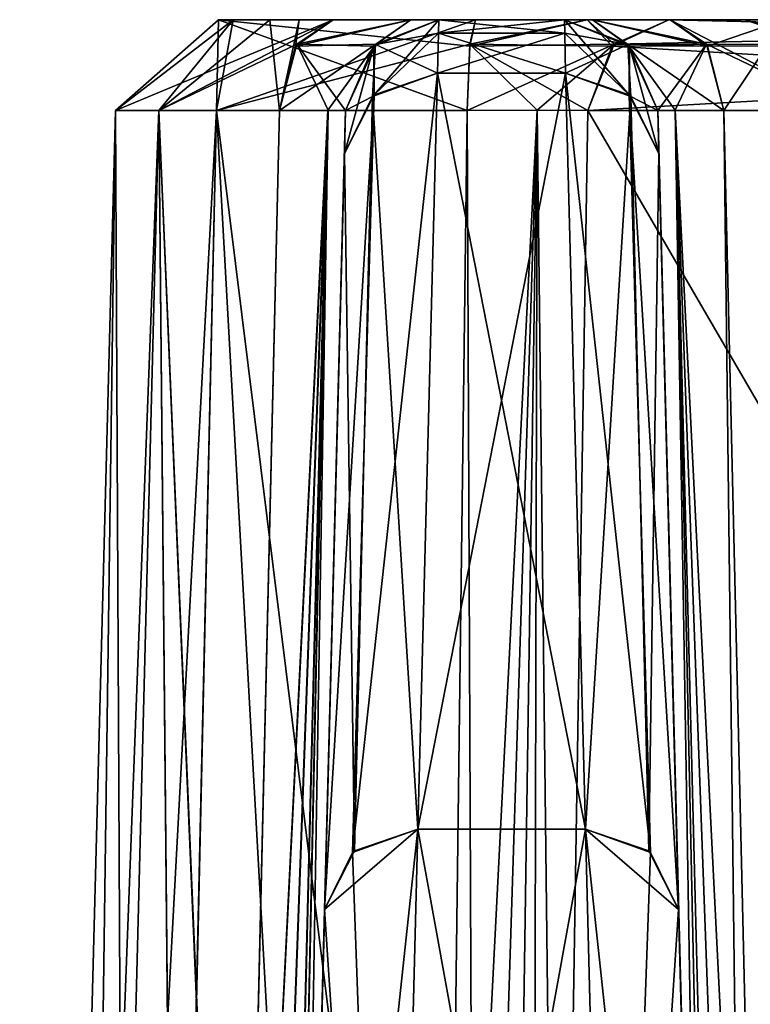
# Model space of a CAD drawing. Header units: inches. Extents: x -9.1 to 9.1, y -1.6 to 4.3.
# Tile 157 of 256: x -7.155 to -6.92, y 0.533 to 0.85. Entities that reach past the tile are written whole.
import ezdxf

# ---------------------------------------------------------------- set-up
doc = ezdxf.new("R2010")
doc.units = ezdxf.units.IN
doc.header["$LTSCALE"] = 65.185185
doc.header["$MEASUREMENT"] = 0
for name, color, linetype in [('2849', 7, 'CONTINUOUS'), ('3081', 7, 'CONTINUOUS'), ('3082', 7, 'CONTINUOUS'), ('3083', 7, 'CONTINUOUS'), ('3084', 7, 'CONTINUOUS'), ('3085', 7, 'CONTINUOUS'), ('6230', 7, 'CONTINUOUS'), ('6231', 7, 'CONTINUOUS'), ('6232', 7, 'CONTINUOUS'), ('6233', 7, 'CONTINUOUS'), ('7616', 7, 'CONTINUOUS'), ('7617', 7, 'CONTINUOUS'), ('7618', 7, 'CONTINUOUS'), ('7619', 7, 'CONTINUOUS'), ('7620', 7, 'CONTINUOUS'), ('7621', 7, 'CONTINUOUS'), ('7622', 7, 'CONTINUOUS'), ('7623', 7, 'CONTINUOUS'), ('7624', 7, 'CONTINUOUS'), ('7625', 7, 'CONTINUOUS'), ('7626', 7, 'CONTINUOUS'), ('7632', 7, 'CONTINUOUS'), ('7633', 7, 'CONTINUOUS'), ('7634', 7, 'CONTINUOUS'), ('7635', 7, 'CONTINUOUS'), ('7636', 7, 'CONTINUOUS'), ('7637', 7, 'CONTINUOUS'), ('7638', 7, 'CONTINUOUS'), ('7639', 7, 'CONTINUOUS'), ('7641', 7, 'CONTINUOUS'), ('7729', 7, 'CONTINUOUS'), ('7730', 7, 'CONTINUOUS'), ('7731', 7, 'CONTINUOUS'), ('7732', 7, 'CONTINUOUS'), ('7733', 7, 'CONTINUOUS'), ('7734', 7, 'CONTINUOUS'), ('7735', 7, 'CONTINUOUS'), ('7736', 7, 'CONTINUOUS'), ('7739', 7, 'CONTINUOUS'), ('7740', 7, 'CONTINUOUS'), ('7741', 7, 'CONTINUOUS'), ('7742', 7, 'CONTINUOUS'), ('7743', 7, 'CONTINUOUS'), ('7744', 7, 'CONTINUOUS'), ('7745', 7, 'CONTINUOUS'), ('7746', 7, 'CONTINUOUS'), ('7747', 7, 'CONTINUOUS'), ('7752', 7, 'CONTINUOUS'), ('7753', 7, 'CONTINUOUS'), ('7754', 7, 'CONTINUOUS'), ('7755', 7, 'CONTINUOUS'), ('7757', 7, 'CONTINUOUS'), ('8042', 7, 'CONTINUOUS')]:
    doc.layers.add(name, color=color, linetype=linetype)

msp = doc.modelspace()

# ---------------------------------------------------------------- linework, layer by layer
at = {"layer": '2849', "linetype": 'Continuous'}
for points in [[(-6.94581, 0.85, -2.74213), (-7.05419, 0.85, -2.74213), (-7.09101, 0.85, -2.64066), (-6.94581, 0.85, -2.74213)], [(-6.94581, 0.85, -2.74213), (-7.09101, 0.85, -2.64066), (-6.90899, 0.85, -2.68944), (-6.94581, 0.85, -2.74213)], [(-7.09101, 0.85, -2.64066), (-7.0084, 0.85, -2.5712), (-6.91453, 0.85, -2.6254), (-7.09101, 0.85, -2.64066)], [(-6.90899, 0.85, -2.68944), (-7.09101, 0.85, -2.64066), (-6.91453, 0.85, -2.6254), (-6.90899, 0.85, -2.68944)], [(-6.91453, 0.85, 2.62735), (-6.92186, 0.85, 2.59012), (-7.08635, 0.85, 2.6293), (-6.91453, 0.85, 2.62735)], [(-6.90899, 0.85, 2.69139), (-6.91453, 0.85, 2.62735), (-7.08635, 0.85, 2.6293), (-6.90899, 0.85, 2.69139)], [(-7.08635, 0.85, 2.6293), (-6.92186, 0.85, 2.59012), (-7.00839, 0.85, 2.57315), (-7.08635, 0.85, 2.6293)], [(-7.07453, 0.85, 2.72464), (-6.90899, 0.85, 2.69139), (-7.08635, 0.85, 2.6293), (-7.07453, 0.85, 2.72464)], [(-7.06509, 0.85, 2.73512), (-6.90899, 0.85, 2.69139), (-7.07453, 0.85, 2.72464), (-7.06509, 0.85, 2.73512)], [(-7.0542, 0.85, 2.74407), (-6.90899, 0.85, 2.69139), (-7.06509, 0.85, 2.73512), (-7.0542, 0.85, 2.74407)], [(-6.94581, 0.85, 2.74408), (-7.0542, 0.85, 2.74407), (-7.02924, 0.85, 2.77265), (-6.94581, 0.85, 2.74408)], [(-7.0542, 0.85, 2.74407), (-6.94581, 0.85, 2.74408), (-6.90899, 0.85, 2.69139), (-7.0542, 0.85, 2.74407)], [(-7.02924, 0.85, -2.77069), (-7.05419, 0.85, -2.74213), (-6.97076, 0.85, -2.7707), (-7.02924, 0.85, -2.77069)], [(-7.05419, 0.85, -2.74213), (-6.94581, 0.85, -2.74213), (-6.97076, 0.85, -2.7707), (-7.05419, 0.85, -2.74213)], [(-6.97076, 0.85, 2.77264), (-6.94581, 0.85, 2.74408), (-7.02924, 0.85, 2.77265), (-6.97076, 0.85, 2.77264)], [(-7.02022, 0.85, 2.80949), (-6.97076, 0.85, 2.77264), (-7.02924, 0.85, 2.77265), (-7.02022, 0.85, 2.80949)], [(-7.02022, 0.85, -2.80755), (-7.02924, 0.85, -2.77069), (-6.97978, 0.85, -2.80755), (-7.02022, 0.85, -2.80755)], [(-6.97978, 0.85, -2.80755), (-7.02924, 0.85, -2.77069), (-6.97076, 0.85, -2.7707), (-6.97978, 0.85, -2.80755)], [(-6.97978, 0.85, 2.80949), (-6.97076, 0.85, 2.77264), (-7.02022, 0.85, 2.80949), (-6.97978, 0.85, 2.80949)], [(-6.97978, 0.85, 3.4926), (-6.97978, 0.85, 2.80949), (-7.02022, 0.85, 3.4926), (-6.97978, 0.85, 3.4926)], [(-7.02022, 0.85, 3.4926), (-6.97978, 0.85, 2.80949), (-7.02022, 0.85, 2.80949), (-7.02022, 0.85, 3.4926)], [(-7.02022, 0.85, -3.4926), (-7.02022, 0.85, -2.80755), (-6.97978, 0.85, -3.4926), (-7.02022, 0.85, -3.4926)], [(-6.97978, 0.85, -3.4926), (-7.02022, 0.85, -2.80755), (-6.97978, 0.85, -2.80755), (-6.97978, 0.85, -3.4926)], [(-7.0084, 0.85, -2.5712), (-6.97249, 0.85, -2.55894), (-6.92186, 0.85, -2.58818), (-7.0084, 0.85, -2.5712)], [(-6.91453, 0.85, -2.6254), (-7.0084, 0.85, -2.5712), (-6.92186, 0.85, -2.58818), (-6.91453, 0.85, -2.6254)], [(-6.92186, 0.85, 2.59012), (-6.91124, 0.85, 2.55371), (-7.00839, 0.85, 2.57315), (-6.92186, 0.85, 2.59012)], [(-7.00839, 0.85, 2.57315), (-6.91124, 0.85, 2.55371), (-6.9725, 0.85, 2.56089), (-7.00839, 0.85, 2.57315)], [(-6.9725, 0.85, 2.56089), (-6.91124, 0.85, 2.55371), (-6.94626, 0.85, 2.53349), (-6.9725, 0.85, 2.56089)], [(-6.97249, 0.85, -2.55894), (-6.94626, 0.85, -2.53154), (-6.91124, 0.85, -2.55176), (-6.97249, 0.85, -2.55894)], [(-6.92186, 0.85, -2.58818), (-6.97249, 0.85, -2.55894), (-6.91124, 0.85, -2.55176), (-6.92186, 0.85, -2.58818)], [(-6.91124, 0.85, 2.55371), (-6.55374, 0.85, 1.93449), (-6.94626, 0.85, 2.53349), (-6.91124, 0.85, 2.55371)], [(-6.94626, 0.85, 2.53349), (-6.55374, 0.85, 1.93449), (-6.58876, 0.85, 1.91427), (-6.94626, 0.85, 2.53349)], [(-6.94626, 0.85, -2.53154), (-6.58876, 0.85, -1.91232), (-6.55374, 0.85, -1.93254), (-6.94626, 0.85, -2.53154)], [(-6.91124, 0.85, -2.55176), (-6.94626, 0.85, -2.53154), (-6.55374, 0.85, -1.93254), (-6.91124, 0.85, -2.55176)]]:
    msp.add_3dface(points, dxfattribs=at)
at = {"layer": '3081', "linetype": 'Continuous'}
for points in [[(-6.94979, 0.82079, 3.4926), (-6.9497, 0.81729, 3.52136), (-6.919, -0.355, 2.82467), (-6.94979, 0.82079, 3.4926)], [(-6.94979, 0.82079, 2.80949), (-6.94979, 0.82079, 3.4926), (-6.93447, 0.2357, 2.81705), (-6.94979, 0.82079, 2.80949)], [(-6.93447, 0.2357, 2.81705), (-6.94979, 0.82079, 3.4926), (-6.919, -0.355, 2.82467), (-6.93447, 0.2357, 2.81705)], [(-6.9497, 0.81729, 3.52136), (-6.94943, 0.807, 3.54845), (-6.919, -0.355, 2.82467), (-6.9497, 0.81729, 3.52136)], [(-6.94943, 0.807, 3.54845), (-6.94306, 0.56391, 4.01084), (-6.919, -0.355, 2.82467), (-6.94943, 0.807, 3.54845)], [(-6.94306, 0.56391, 4.01084), (-6.93428, 0.22839, 4.37626), (-6.919, -0.355, 2.82467), (-6.94306, 0.56391, 4.01084)]]:
    msp.add_3dface(points, dxfattribs=at)
at = {"layer": '3082', "linetype": 'Continuous'}
for points in [[(-6.97305, 0.5897, 4.02475), (-6.96427, 0.24394, 4.40148), (-6.95209, 0.58226, 4.02055), (-6.97305, 0.5897, 4.02475)], [(-6.96427, 0.24394, 4.40148), (-6.94306, 0.56391, 4.01084), (-6.95209, 0.58226, 4.02055), (-6.96427, 0.24394, 4.40148)], [(-6.93428, 0.22839, 4.37626), (-6.94306, 0.56391, 4.01084), (-6.96427, 0.24394, 4.40148), (-6.93428, 0.22839, 4.37626)]]:
    msp.add_3dface(points, dxfattribs=at)
at = {"layer": '3083', "linetype": 'Continuous'}
for points in [[(-6.96427, 0.24394, 4.40148), (-6.97305, 0.5897, 4.02475), (-7.03573, 0.2438, 4.40157), (-6.96427, 0.24394, 4.40148)], [(-6.97305, 0.5897, 4.02475), (-7.02695, 0.5897, 4.02475), (-7.03573, 0.2438, 4.40157), (-6.97305, 0.5897, 4.02475)]]:
    msp.add_3dface(points, dxfattribs=at)
at = {"layer": '3084', "linetype": 'Continuous'}
for points in [[(-7.03573, 0.2438, 4.40157), (-7.02695, 0.5897, 4.02475), (-7.06572, 0.22839, 4.37626), (-7.03573, 0.2438, 4.40157)], [(-7.02695, 0.5897, 4.02475), (-7.05694, 0.56391, 4.01083), (-7.06572, 0.22839, 4.37626), (-7.02695, 0.5897, 4.02475)], [(-7.05694, 0.56391, 4.01083), (-7.02695, 0.5897, 4.02475), (-7.04735, 0.58273, 4.0208), (-7.05694, 0.56391, 4.01083)]]:
    msp.add_3dface(points, dxfattribs=at)
at = {"layer": '3085', "linetype": 'Continuous'}
for points in [[(-7.081, -0.355, 2.82467), (-7.081, -0.355, 4.53392), (-7.05021, 0.82079, 3.4926), (-7.081, -0.355, 2.82467)], [(-7.05021, 0.82079, 3.4926), (-7.081, -0.355, 4.53392), (-7.0503, 0.81729, 3.52136), (-7.05021, 0.82079, 3.4926)], [(-7.05021, 0.82079, 2.80949), (-7.081, -0.355, 2.82467), (-7.05021, 0.82079, 3.4926), (-7.05021, 0.82079, 2.80949)], [(-7.0503, 0.81729, 3.52136), (-7.081, -0.355, 4.53392), (-7.05057, 0.807, 3.54845), (-7.0503, 0.81729, 3.52136)], [(-7.081, -0.355, 4.53392), (-7.05694, 0.56391, 4.01083), (-7.05057, 0.807, 3.54845), (-7.081, -0.355, 4.53392)], [(-7.06572, 0.22839, 4.37626), (-7.05694, 0.56391, 4.01083), (-7.081, -0.355, 4.53392), (-7.06572, 0.22839, 4.37626)]]:
    msp.add_3dface(points, dxfattribs=at)
at = {"layer": '6230', "linetype": 'Continuous'}
for points in [[(-7.08574, -0.3552, -2.80149), (-7.09904, -0.355, -2.78428), (-7.05583, 0.82088, -2.78451), (-7.08574, -0.3552, -2.80149)], [(-7.05583, 0.82088, -2.78451), (-7.09904, -0.355, -2.78428), (-7.08533, 0.2322, -2.77557), (-7.05583, 0.82088, -2.78451)], [(-7.081, -0.355, -2.82272), (-7.08574, -0.3552, -2.80149), (-7.05583, 0.82088, -2.78451), (-7.081, -0.355, -2.82272)], [(-7.07144, 0.82079, -2.76666), (-7.05583, 0.82088, -2.78451), (-7.08533, 0.2322, -2.77557), (-7.07144, 0.82079, -2.76666)], [(-7.081, -0.355, -2.82272), (-7.05583, 0.82088, -2.78451), (-7.06553, 0.2357, -2.8151), (-7.081, -0.355, -2.82272)], [(-7.05021, 0.82079, -2.80755), (-7.06553, 0.2357, -2.8151), (-7.05583, 0.82088, -2.78451), (-7.05021, 0.82079, -2.80755)]]:
    msp.add_3dface(points, dxfattribs=at)
at = {"layer": '6231', "linetype": 'Continuous'}
for points in [[(-7.02924, 0.85, -2.77069), (-7.04116, 0.84148, -2.80755), (-7.06586, 0.84211, -2.75871), (-7.02924, 0.85, -2.77069)], [(-7.05419, 0.85, -2.74213), (-7.02924, 0.85, -2.77069), (-7.06586, 0.84211, -2.75871), (-7.05419, 0.85, -2.74213)], [(-7.02022, 0.85, -2.80755), (-7.04116, 0.84148, -2.80755), (-7.02924, 0.85, -2.77069), (-7.02022, 0.85, -2.80755)], [(-7.05583, 0.82088, -2.78451), (-7.07144, 0.82079, -2.76666), (-7.06586, 0.84211, -2.75871), (-7.05583, 0.82088, -2.78451)], [(-7.05021, 0.82079, -2.80755), (-7.05583, 0.82088, -2.78451), (-7.06586, 0.84211, -2.75871), (-7.05021, 0.82079, -2.80755)], [(-7.04116, 0.84148, -2.80755), (-7.05021, 0.82079, -2.80755), (-7.06586, 0.84211, -2.75871), (-7.04116, 0.84148, -2.80755)]]:
    msp.add_3dface(points, dxfattribs=at)
at = {"layer": '6232', "linetype": 'Continuous'}
for points in [[(-7.04116, 0.84148, -2.80755), (-7.02022, 0.85, -2.80755), (-7.04111, 0.84154, -3.4926), (-7.04116, 0.84148, -2.80755)], [(-7.04111, 0.84154, -3.4926), (-7.02022, 0.85, -2.80755), (-7.02022, 0.85, -3.4926), (-7.04111, 0.84154, -3.4926)], [(-7.05021, 0.82079, -3.4926), (-7.04116, 0.84148, -2.80755), (-7.04111, 0.84154, -3.4926), (-7.05021, 0.82079, -3.4926)], [(-7.05021, 0.82079, -3.4926), (-7.05021, 0.82079, -2.80755), (-7.04116, 0.84148, -2.80755), (-7.05021, 0.82079, -3.4926)]]:
    msp.add_3dface(points, dxfattribs=at)
at = {"layer": '6233', "linetype": 'Continuous'}
for points in [[(-7.0503, 0.81729, -3.52136), (-7.081, -0.355, -2.82272), (-7.05021, 0.82079, -3.4926), (-7.0503, 0.81729, -3.52136)], [(-7.05021, 0.82079, -3.4926), (-7.081, -0.355, -2.82272), (-7.06553, 0.2357, -2.8151), (-7.05021, 0.82079, -3.4926)], [(-7.05021, 0.82079, -2.80755), (-7.05021, 0.82079, -3.4926), (-7.06553, 0.2357, -2.8151), (-7.05021, 0.82079, -2.80755)], [(-7.05057, 0.807, -3.54845), (-7.081, -0.355, -2.82272), (-7.0503, 0.81729, -3.52136), (-7.05057, 0.807, -3.54845)], [(-7.05694, 0.56391, -4.01084), (-7.081, -0.355, -2.82272), (-7.05057, 0.807, -3.54845), (-7.05694, 0.56391, -4.01084)], [(-7.06572, 0.22839, -4.37626), (-7.081, -0.355, -2.82272), (-7.05694, 0.56391, -4.01084), (-7.06572, 0.22839, -4.37626)]]:
    msp.add_3dface(points, dxfattribs=at)
at = {"layer": '7616', "linetype": 'Continuous'}
for points in [[(-6.94979, 0.82079, 2.80949), (-6.93447, 0.2357, 2.81705), (-6.94417, 0.82088, 2.78646), (-6.94979, 0.82079, 2.80949)], [(-6.919, -0.355, 2.82467), (-6.94417, 0.82088, 2.78646), (-6.93447, 0.2357, 2.81705), (-6.919, -0.355, 2.82467)], [(-6.919, -0.355, 2.82467), (-6.91426, -0.3552, 2.80344), (-6.94417, 0.82088, 2.78646), (-6.919, -0.355, 2.82467)], [(-6.91426, -0.3552, 2.80344), (-6.90096, -0.355, 2.78623), (-6.94417, 0.82088, 2.78646), (-6.91426, -0.3552, 2.80344)], [(-6.94417, 0.82088, 2.78646), (-6.90096, -0.355, 2.78623), (-6.91467, 0.2322, 2.77752), (-6.94417, 0.82088, 2.78646)], [(-6.92856, 0.82079, 2.76861), (-6.94417, 0.82088, 2.78646), (-6.91467, 0.2322, 2.77752), (-6.92856, 0.82079, 2.76861)]]:
    msp.add_3dface(points, dxfattribs=at)
at = {"layer": '7617', "linetype": 'Continuous'}
for points in [[(-6.97978, 0.85, 2.80949), (-6.95884, 0.84148, 2.80949), (-6.97076, 0.85, 2.77264), (-6.97978, 0.85, 2.80949)], [(-6.97076, 0.85, 2.77264), (-6.95884, 0.84148, 2.80949), (-6.93414, 0.84211, 2.76066), (-6.97076, 0.85, 2.77264)], [(-6.94581, 0.85, 2.74408), (-6.97076, 0.85, 2.77264), (-6.93414, 0.84211, 2.76066), (-6.94581, 0.85, 2.74408)], [(-6.95884, 0.84148, 2.80949), (-6.94979, 0.82079, 2.80949), (-6.93414, 0.84211, 2.76066), (-6.95884, 0.84148, 2.80949)], [(-6.94979, 0.82079, 2.80949), (-6.94417, 0.82088, 2.78646), (-6.93414, 0.84211, 2.76066), (-6.94979, 0.82079, 2.80949)], [(-6.94417, 0.82088, 2.78646), (-6.92856, 0.82079, 2.76861), (-6.93414, 0.84211, 2.76066), (-6.94417, 0.82088, 2.78646)]]:
    msp.add_3dface(points, dxfattribs=at)
at = {"layer": '7618', "linetype": 'Continuous'}
for points in [[(-6.95884, 0.84148, 2.80949), (-6.97978, 0.85, 2.80949), (-6.95889, 0.84154, 3.4926), (-6.95884, 0.84148, 2.80949)], [(-6.95889, 0.84154, 3.4926), (-6.97978, 0.85, 2.80949), (-6.97978, 0.85, 3.4926), (-6.95889, 0.84154, 3.4926)], [(-6.94979, 0.82079, 3.4926), (-6.95884, 0.84148, 2.80949), (-6.95889, 0.84154, 3.4926), (-6.94979, 0.82079, 3.4926)], [(-6.94979, 0.82079, 3.4926), (-6.94979, 0.82079, 2.80949), (-6.95884, 0.84148, 2.80949), (-6.94979, 0.82079, 3.4926)]]:
    msp.add_3dface(points, dxfattribs=at)
at = {"layer": '7619', "linetype": 'Continuous'}
for points in [[(-6.95889, 0.84154, 3.4926), (-6.97978, 0.85, 3.4926), (-6.95901, 0.82579, 3.55846), (-6.95889, 0.84154, 3.4926)], [(-6.95901, 0.82579, 3.55846), (-6.97978, 0.85, 3.4926), (-6.97969, 0.84563, 3.52855), (-6.95901, 0.82579, 3.55846)], [(-6.97942, 0.83277, 3.56241), (-6.95901, 0.82579, 3.55846), (-6.97969, 0.84563, 3.52855), (-6.97942, 0.83277, 3.56241)], [(-6.94943, 0.807, 3.54845), (-6.95889, 0.84154, 3.4926), (-6.95901, 0.82579, 3.55846), (-6.94943, 0.807, 3.54845)], [(-6.94943, 0.807, 3.54845), (-6.94979, 0.82079, 3.4926), (-6.95889, 0.84154, 3.4926), (-6.94943, 0.807, 3.54845)], [(-6.94943, 0.807, 3.54845), (-6.9497, 0.81729, 3.52136), (-6.94979, 0.82079, 3.4926), (-6.94943, 0.807, 3.54845)]]:
    msp.add_3dface(points, dxfattribs=at)
at = {"layer": '7620', "linetype": 'Continuous'}
for points in [[(-6.97305, 0.5897, 4.02475), (-6.95209, 0.58226, 4.02055), (-6.97942, 0.83277, 3.56241), (-6.97305, 0.5897, 4.02475)], [(-6.95209, 0.58226, 4.02055), (-6.95901, 0.82579, 3.55846), (-6.97942, 0.83277, 3.56241), (-6.95209, 0.58226, 4.02055)], [(-6.94306, 0.56391, 4.01084), (-6.94943, 0.807, 3.54845), (-6.95901, 0.82579, 3.55846), (-6.94306, 0.56391, 4.01084)], [(-6.95209, 0.58226, 4.02055), (-6.94306, 0.56391, 4.01084), (-6.95901, 0.82579, 3.55846), (-6.95209, 0.58226, 4.02055)]]:
    msp.add_3dface(points, dxfattribs=at)
at = {"layer": '7621', "linetype": 'Continuous'}
for points in [[(-7.02695, 0.5897, 4.02475), (-6.97305, 0.5897, 4.02475), (-6.97942, 0.83277, 3.56241), (-7.02695, 0.5897, 4.02475)], [(-7.02695, 0.5897, 4.02475), (-6.97942, 0.83277, 3.56241), (-7.02058, 0.83277, 3.56241), (-7.02695, 0.5897, 4.02475)]]:
    msp.add_3dface(points, dxfattribs=at)
at = {"layer": '7622', "linetype": 'Continuous'}
for points in [[(-7.02695, 0.5897, 4.02475), (-7.02058, 0.83277, 3.56241), (-7.04153, 0.82534, 3.55821), (-7.02695, 0.5897, 4.02475)], [(-7.05057, 0.807, 3.54845), (-7.04735, 0.58273, 4.0208), (-7.04153, 0.82534, 3.55821), (-7.05057, 0.807, 3.54845)], [(-7.04735, 0.58273, 4.0208), (-7.02695, 0.5897, 4.02475), (-7.04153, 0.82534, 3.55821), (-7.04735, 0.58273, 4.0208)], [(-7.05694, 0.56391, 4.01083), (-7.04735, 0.58273, 4.0208), (-7.05057, 0.807, 3.54845), (-7.05694, 0.56391, 4.01083)]]:
    msp.add_3dface(points, dxfattribs=at)
at = {"layer": '7623', "linetype": 'Continuous'}
for points in [[(-7.02022, 0.85, 3.4926), (-7.04056, 0.84205, 3.4926), (-7.02031, 0.84563, 3.52855), (-7.02022, 0.85, 3.4926)], [(-7.04056, 0.84205, 3.4926), (-7.02058, 0.83277, 3.56241), (-7.02031, 0.84563, 3.52855), (-7.04056, 0.84205, 3.4926)], [(-7.05021, 0.82079, 3.4926), (-7.04153, 0.82534, 3.55821), (-7.04056, 0.84205, 3.4926), (-7.05021, 0.82079, 3.4926)], [(-7.04153, 0.82534, 3.55821), (-7.02058, 0.83277, 3.56241), (-7.04056, 0.84205, 3.4926), (-7.04153, 0.82534, 3.55821)], [(-7.05021, 0.82079, 3.4926), (-7.05057, 0.807, 3.54845), (-7.04153, 0.82534, 3.55821), (-7.05021, 0.82079, 3.4926)], [(-7.05021, 0.82079, 3.4926), (-7.0503, 0.81729, 3.52136), (-7.05057, 0.807, 3.54845), (-7.05021, 0.82079, 3.4926)]]:
    msp.add_3dface(points, dxfattribs=at)
at = {"layer": '7624', "linetype": 'Continuous'}
for points in [[(-7.04056, 0.84205, 3.4926), (-7.02022, 0.85, 3.4926), (-7.0405, 0.84211, 2.80949), (-7.04056, 0.84205, 3.4926)], [(-7.0405, 0.84211, 2.80949), (-7.02022, 0.85, 3.4926), (-7.02022, 0.85, 2.80949), (-7.0405, 0.84211, 2.80949)], [(-7.05021, 0.82079, 2.80949), (-7.04056, 0.84205, 3.4926), (-7.0405, 0.84211, 2.80949), (-7.05021, 0.82079, 2.80949)], [(-7.05021, 0.82079, 2.80949), (-7.05021, 0.82079, 3.4926), (-7.04056, 0.84205, 3.4926), (-7.05021, 0.82079, 2.80949)]]:
    msp.add_3dface(points, dxfattribs=at)
at = {"layer": '7625', "linetype": 'Continuous'}
for points in [[(-7.06624, 0.84148, 2.76121), (-7.0405, 0.84211, 2.80949), (-7.02924, 0.85, 2.77265), (-7.06624, 0.84148, 2.76121)], [(-7.0542, 0.85, 2.74407), (-7.06624, 0.84148, 2.76121), (-7.02924, 0.85, 2.77265), (-7.0542, 0.85, 2.74407)], [(-7.0405, 0.84211, 2.80949), (-7.02022, 0.85, 2.80949), (-7.02924, 0.85, 2.77265), (-7.0405, 0.84211, 2.80949)], [(-7.07149, 0.82079, 2.76867), (-7.0405, 0.84211, 2.80949), (-7.06624, 0.84148, 2.76121), (-7.07149, 0.82079, 2.76867)], [(-7.0405, 0.84211, 2.80949), (-7.07149, 0.82079, 2.76867), (-7.05587, 0.82089, 2.78648), (-7.0405, 0.84211, 2.80949)], [(-7.05021, 0.82079, 2.80949), (-7.0405, 0.84211, 2.80949), (-7.05587, 0.82089, 2.78648), (-7.05021, 0.82079, 2.80949)]]:
    msp.add_3dface(points, dxfattribs=at)
at = {"layer": '7626', "linetype": 'Continuous'}
for points in [[(-7.08578, -0.3552, 2.80346), (-7.05587, 0.82089, 2.78648), (-7.09909, -0.355, 2.78628), (-7.08578, -0.3552, 2.80346)], [(-7.09909, -0.355, 2.78628), (-7.05587, 0.82089, 2.78648), (-7.08522, 0.23463, 2.77742), (-7.09909, -0.355, 2.78628)], [(-7.081, -0.355, 2.82467), (-7.05587, 0.82089, 2.78648), (-7.08578, -0.3552, 2.80346), (-7.081, -0.355, 2.82467)], [(-7.05587, 0.82089, 2.78648), (-7.07149, 0.82079, 2.76867), (-7.08522, 0.23463, 2.77742), (-7.05587, 0.82089, 2.78648)], [(-7.081, -0.355, 2.82467), (-7.05021, 0.82079, 2.80949), (-7.05587, 0.82089, 2.78648), (-7.081, -0.355, 2.82467)]]:
    msp.add_3dface(points, dxfattribs=at)
at = {"layer": '7632', "linetype": 'Continuous'}
for points in [[(-6.89368, 0.84211, 2.56385), (-6.91124, 0.85, 2.55371), (-6.92186, 0.85, 2.59012), (-6.89368, 0.84211, 2.56385)], [(-6.89553, 0.84148, 2.61854), (-6.89368, 0.84211, 2.56385), (-6.92186, 0.85, 2.59012), (-6.89553, 0.84148, 2.61854)], [(-6.91453, 0.85, 2.62735), (-6.89553, 0.84148, 2.61854), (-6.92186, 0.85, 2.59012), (-6.91453, 0.85, 2.62735)]]:
    msp.add_3dface(points, dxfattribs=at)
at = {"layer": '7633', "linetype": 'Continuous'}
for points in [[(-6.94581, 0.85, 2.74408), (-6.93414, 0.84211, 2.76066), (-6.88977, 0.82079, 2.72425), (-6.94581, 0.85, 2.74408)], [(-6.94581, 0.85, 2.74408), (-6.88977, 0.82079, 2.72425), (-6.90899, 0.85, 2.69139), (-6.94581, 0.85, 2.74408)], [(-6.93414, 0.84211, 2.76066), (-6.92856, 0.82079, 2.76861), (-6.88977, 0.82079, 2.72425), (-6.93414, 0.84211, 2.76066)]]:
    msp.add_3dface(points, dxfattribs=at)
at = {"layer": '7634', "linetype": 'Continuous'}
msp.add_3dface([(-6.92856, 0.82079, 2.76861), (-6.91467, 0.2322, 2.77752), (-6.88977, 0.82079, 2.72425), (-6.92856, 0.82079, 2.76861)], dxfattribs=at)
at = {"layer": '7635', "linetype": 'Continuous'}
for points in [[(-7.11805, -0.355, 2.56656), (-7.155, -0.355, 2.667), (-7.09166, 0.82079, 2.58317), (-7.11805, -0.355, 2.56656)], [(-7.155, -0.355, 2.667), (-7.14029, -0.355, 2.7329), (-7.12421, 0.82079, 2.667), (-7.155, -0.355, 2.667)], [(-7.155, -0.355, 2.667), (-7.12421, 0.82079, 2.667), (-7.09166, 0.82079, 2.58317), (-7.155, -0.355, 2.667)], [(-7.14029, -0.355, 2.7329), (-7.09909, -0.355, 2.78628), (-7.11023, 0.82079, 2.72425), (-7.14029, -0.355, 2.7329)], [(-7.14029, -0.355, 2.7329), (-7.11023, 0.82079, 2.72425), (-7.12421, 0.82079, 2.667), (-7.14029, -0.355, 2.7329)], [(-7.02616, -0.355, 2.51422), (-7.11805, -0.355, 2.56656), (-7.09166, 0.82079, 2.58317), (-7.02616, -0.355, 2.51422)], [(-7.08522, 0.23463, 2.77742), (-7.07149, 0.82079, 2.76867), (-7.11023, 0.82079, 2.72425), (-7.08522, 0.23463, 2.77742)], [(-7.09909, -0.355, 2.78628), (-7.08522, 0.23463, 2.77742), (-7.11023, 0.82079, 2.72425), (-7.09909, -0.355, 2.78628)], [(-7.02616, -0.355, 2.51422), (-7.09166, 0.82079, 2.58317), (-7.01864, 0.2322, 2.52863), (-7.02616, -0.355, 2.51422)], [(-7.09166, 0.82079, 2.58317), (-7.01107, 0.82079, 2.54328), (-7.01864, 0.2322, 2.52863), (-7.09166, 0.82079, 2.58317)]]:
    msp.add_3dface(points, dxfattribs=at)
at = {"layer": '7636', "linetype": 'Continuous'}
for points in [[(-7.11023, 0.82079, 2.72425), (-7.08635, 0.85, 2.6293), (-7.12421, 0.82079, 2.667), (-7.11023, 0.82079, 2.72425)], [(-7.12421, 0.82079, 2.667), (-7.08635, 0.85, 2.6293), (-7.09166, 0.82079, 2.58317), (-7.12421, 0.82079, 2.667)], [(-7.07149, 0.82079, 2.76867), (-7.07453, 0.85, 2.72464), (-7.11023, 0.82079, 2.72425), (-7.07149, 0.82079, 2.76867)], [(-7.07453, 0.85, 2.72464), (-7.08635, 0.85, 2.6293), (-7.11023, 0.82079, 2.72425), (-7.07453, 0.85, 2.72464)], [(-7.08635, 0.85, 2.6293), (-7.00839, 0.85, 2.57315), (-7.09166, 0.82079, 2.58317), (-7.08635, 0.85, 2.6293)], [(-7.09166, 0.82079, 2.58317), (-7.00839, 0.85, 2.57315), (-7.0102, 0.84211, 2.55296), (-7.09166, 0.82079, 2.58317)], [(-7.07149, 0.82079, 2.76867), (-7.06509, 0.85, 2.73512), (-7.07453, 0.85, 2.72464), (-7.07149, 0.82079, 2.76867)], [(-7.07149, 0.82079, 2.76867), (-7.06624, 0.84148, 2.76121), (-7.06509, 0.85, 2.73512), (-7.07149, 0.82079, 2.76867)], [(-7.06624, 0.84148, 2.76121), (-7.0542, 0.85, 2.74407), (-7.06509, 0.85, 2.73512), (-7.06624, 0.84148, 2.76121)], [(-7.01107, 0.82079, 2.54328), (-7.09166, 0.82079, 2.58317), (-7.0102, 0.84211, 2.55296), (-7.01107, 0.82079, 2.54328)]]:
    msp.add_3dface(points, dxfattribs=at)
at = {"layer": '7637', "linetype": 'Continuous'}
for points in [[(-7.00839, 0.85, 2.57315), (-6.9725, 0.85, 2.56089), (-7.0102, 0.84211, 2.55296), (-7.00839, 0.85, 2.57315)], [(-7.0102, 0.84211, 2.55296), (-6.9725, 0.85, 2.56089), (-6.9644, 0.84148, 2.52301), (-7.0102, 0.84211, 2.55296)], [(-6.9725, 0.85, 2.56089), (-6.94626, 0.85, 2.53349), (-6.9644, 0.84148, 2.52301), (-6.9725, 0.85, 2.56089)], [(-7.01107, 0.82079, 2.54328), (-7.0102, 0.84211, 2.55296), (-6.98862, 0.82088, 2.53563), (-7.01107, 0.82079, 2.54328)], [(-7.0102, 0.84211, 2.55296), (-6.97224, 0.82079, 2.51849), (-6.98862, 0.82088, 2.53563), (-7.0102, 0.84211, 2.55296)], [(-6.97224, 0.82079, 2.51849), (-7.0102, 0.84211, 2.55296), (-6.9644, 0.84148, 2.52301), (-6.97224, 0.82079, 2.51849)]]:
    msp.add_3dface(points, dxfattribs=at)
at = {"layer": '7638', "linetype": 'Continuous'}
for points in [[(-6.9644, 0.84148, 2.52301), (-6.94626, 0.85, 2.53349), (-6.60632, 0.84211, 1.90413), (-6.9644, 0.84148, 2.52301)], [(-6.94626, 0.85, 2.53349), (-6.58876, 0.85, 1.91427), (-6.60632, 0.84211, 1.90413), (-6.94626, 0.85, 2.53349)], [(-6.61473, 0.82079, 1.89927), (-6.9644, 0.84148, 2.52301), (-6.60632, 0.84211, 1.90413), (-6.61473, 0.82079, 1.89927)], [(-6.97224, 0.82079, 2.51849), (-6.9644, 0.84148, 2.52301), (-6.61473, 0.82079, 1.89927), (-6.97224, 0.82079, 2.51849)]]:
    msp.add_3dface(points, dxfattribs=at)
at = {"layer": '7639', "linetype": 'Continuous'}
for points in [[(-6.98173, 0.2357, 2.50429), (-6.97224, 0.82079, 2.51849), (-6.63178, 0.2357, 1.89815), (-6.98173, 0.2357, 2.50429)], [(-6.97224, 0.82079, 2.51849), (-6.61473, 0.82079, 1.89927), (-6.63178, 0.2357, 1.89815), (-6.97224, 0.82079, 2.51849)]]:
    msp.add_3dface(points, dxfattribs=at)
at = {"layer": '7641', "linetype": 'Continuous'}
for points in [[(-7.02616, -0.355, 2.51422), (-7.01864, 0.2322, 2.52863), (-6.98862, 0.82088, 2.53563), (-7.02616, -0.355, 2.51422)], [(-7.02616, -0.355, 2.51422), (-6.98862, 0.82088, 2.53563), (-7.00603, -0.3552, 2.50597), (-7.02616, -0.355, 2.51422)], [(-7.01864, 0.2322, 2.52863), (-7.01107, 0.82079, 2.54328), (-6.98862, 0.82088, 2.53563), (-7.01864, 0.2322, 2.52863)], [(-7.00603, -0.3552, 2.50597), (-6.98862, 0.82088, 2.53563), (-6.99131, -0.355, 2.48995), (-7.00603, -0.3552, 2.50597)], [(-6.99131, -0.355, 2.48995), (-6.98862, 0.82088, 2.53563), (-6.98173, 0.2357, 2.50429), (-6.99131, -0.355, 2.48995)], [(-6.97224, 0.82079, 2.51849), (-6.98173, 0.2357, 2.50429), (-6.98862, 0.82088, 2.53563), (-6.97224, 0.82079, 2.51849)]]:
    msp.add_3dface(points, dxfattribs=at)
at = {"layer": '7729', "linetype": 'Continuous'}
for points in [[(-6.91453, 0.85, -2.6254), (-6.92186, 0.85, -2.58818), (-6.89613, 0.84211, -2.61687), (-6.91453, 0.85, -2.6254)], [(-6.92186, 0.85, -2.58818), (-6.91124, 0.85, -2.55176), (-6.8931, 0.84148, -2.56223), (-6.92186, 0.85, -2.58818)], [(-6.89613, 0.84211, -2.61687), (-6.92186, 0.85, -2.58818), (-6.8931, 0.84148, -2.56223), (-6.89613, 0.84211, -2.61687)]]:
    msp.add_3dface(points, dxfattribs=at)
at = {"layer": '7730', "linetype": 'Continuous'}
for points in [[(-6.93376, 0.84148, -2.75926), (-6.94581, 0.85, -2.74213), (-6.90899, 0.85, -2.68944), (-6.93376, 0.84148, -2.75926)], [(-6.92856, 0.82079, -2.76666), (-6.93376, 0.84148, -2.75926), (-6.90899, 0.85, -2.68944), (-6.92856, 0.82079, -2.76666)], [(-6.92856, 0.82079, -2.76666), (-6.90899, 0.85, -2.68944), (-6.88977, 0.82079, -2.7223), (-6.92856, 0.82079, -2.76666)]]:
    msp.add_3dface(points, dxfattribs=at)
at = {"layer": '7731', "linetype": 'Continuous'}
msp.add_3dface([(-6.91467, 0.2322, -2.77557), (-6.92856, 0.82079, -2.76666), (-6.88977, 0.82079, -2.7223), (-6.91467, 0.2322, -2.77557)], dxfattribs=at)
at = {"layer": '7732', "linetype": 'Continuous'}
for points in [[(-7.14029, -0.355, -2.73095), (-7.155, -0.355, -2.66505), (-7.11023, 0.82079, -2.7223), (-7.14029, -0.355, -2.73095)], [(-7.155, -0.355, -2.66505), (-7.11839, -0.355, -2.565), (-7.12421, 0.82079, -2.66505), (-7.155, -0.355, -2.66505)], [(-7.155, -0.355, -2.66505), (-7.12421, 0.82079, -2.66505), (-7.11023, 0.82079, -2.7223), (-7.155, -0.355, -2.66505)], [(-7.09904, -0.355, -2.78428), (-7.14029, -0.355, -2.73095), (-7.11023, 0.82079, -2.7223), (-7.09904, -0.355, -2.78428)], [(-7.12421, 0.82079, -2.66505), (-7.11839, -0.355, -2.565), (-7.09166, 0.82079, -2.58123), (-7.12421, 0.82079, -2.66505)], [(-7.11839, -0.355, -2.565), (-7.02616, -0.355, -2.51227), (-7.09166, 0.82079, -2.58123), (-7.11839, -0.355, -2.565)], [(-7.08533, 0.2322, -2.77557), (-7.09904, -0.355, -2.78428), (-7.11023, 0.82079, -2.7223), (-7.08533, 0.2322, -2.77557)], [(-7.07144, 0.82079, -2.76666), (-7.08533, 0.2322, -2.77557), (-7.11023, 0.82079, -2.7223), (-7.07144, 0.82079, -2.76666)], [(-7.09166, 0.82079, -2.58123), (-7.02616, -0.355, -2.51227), (-7.01864, 0.2322, -2.52668), (-7.09166, 0.82079, -2.58123)], [(-7.01107, 0.82079, -2.54133), (-7.09166, 0.82079, -2.58123), (-7.01864, 0.2322, -2.52668), (-7.01107, 0.82079, -2.54133)]]:
    msp.add_3dface(points, dxfattribs=at)
at = {"layer": '7733', "linetype": 'Continuous'}
for points in [[(-6.93447, 0.2357, -2.8151), (-6.94979, 0.82079, -2.80755), (-6.94417, 0.82088, -2.78451), (-6.93447, 0.2357, -2.8151)], [(-6.919, -0.355, -2.82272), (-6.93447, 0.2357, -2.8151), (-6.94417, 0.82088, -2.78451), (-6.919, -0.355, -2.82272)], [(-6.919, -0.355, -2.82272), (-6.94417, 0.82088, -2.78451), (-6.91426, -0.3552, -2.80149), (-6.919, -0.355, -2.82272)], [(-6.94417, 0.82088, -2.78451), (-6.92856, 0.82079, -2.76666), (-6.91426, -0.3552, -2.80149), (-6.94417, 0.82088, -2.78451)], [(-6.91426, -0.3552, -2.80149), (-6.92856, 0.82079, -2.76666), (-6.91467, 0.2322, -2.77557), (-6.91426, -0.3552, -2.80149)]]:
    msp.add_3dface(points, dxfattribs=at)
at = {"layer": '7734', "linetype": 'Continuous'}
for points in [[(-6.9595, 0.84211, -2.80755), (-6.97978, 0.85, -2.80755), (-6.97076, 0.85, -2.7707), (-6.9595, 0.84211, -2.80755)], [(-6.93376, 0.84148, -2.75926), (-6.9595, 0.84211, -2.80755), (-6.97076, 0.85, -2.7707), (-6.93376, 0.84148, -2.75926)], [(-6.94581, 0.85, -2.74213), (-6.93376, 0.84148, -2.75926), (-6.97076, 0.85, -2.7707), (-6.94581, 0.85, -2.74213)], [(-6.94979, 0.82079, -2.80755), (-6.9595, 0.84211, -2.80755), (-6.94417, 0.82088, -2.78451), (-6.94979, 0.82079, -2.80755)], [(-6.92856, 0.82079, -2.76666), (-6.9595, 0.84211, -2.80755), (-6.93376, 0.84148, -2.75926), (-6.92856, 0.82079, -2.76666)], [(-6.9595, 0.84211, -2.80755), (-6.92856, 0.82079, -2.76666), (-6.94417, 0.82088, -2.78451), (-6.9595, 0.84211, -2.80755)]]:
    msp.add_3dface(points, dxfattribs=at)
at = {"layer": '7735', "linetype": 'Continuous'}
for points in [[(-6.95944, 0.84205, -3.4926), (-6.97978, 0.85, -3.4926), (-6.9595, 0.84211, -2.80755), (-6.95944, 0.84205, -3.4926)], [(-6.9595, 0.84211, -2.80755), (-6.97978, 0.85, -3.4926), (-6.97978, 0.85, -2.80755), (-6.9595, 0.84211, -2.80755)], [(-6.94979, 0.82079, -2.80755), (-6.95944, 0.84205, -3.4926), (-6.9595, 0.84211, -2.80755), (-6.94979, 0.82079, -2.80755)], [(-6.94979, 0.82079, -2.80755), (-6.94979, 0.82079, -3.4926), (-6.95944, 0.84205, -3.4926), (-6.94979, 0.82079, -2.80755)]]:
    msp.add_3dface(points, dxfattribs=at)
at = {"layer": '7736', "linetype": 'Continuous'}
for points in [[(-6.919, -0.355, -2.82272), (-6.919, -0.355, -4.53392), (-6.94979, 0.82079, -3.4926), (-6.919, -0.355, -2.82272)], [(-6.94979, 0.82079, -3.4926), (-6.919, -0.355, -4.53392), (-6.9497, 0.81729, -3.52136), (-6.94979, 0.82079, -3.4926)], [(-6.93447, 0.2357, -2.8151), (-6.919, -0.355, -2.82272), (-6.94979, 0.82079, -3.4926), (-6.93447, 0.2357, -2.8151)], [(-6.94979, 0.82079, -2.80755), (-6.93447, 0.2357, -2.8151), (-6.94979, 0.82079, -3.4926), (-6.94979, 0.82079, -2.80755)], [(-6.9497, 0.81729, -3.52136), (-6.919, -0.355, -4.53392), (-6.94943, 0.807, -3.54845), (-6.9497, 0.81729, -3.52136)], [(-6.919, -0.355, -4.53392), (-6.94306, 0.56391, -4.01083), (-6.94943, 0.807, -3.54845), (-6.919, -0.355, -4.53392)], [(-6.93428, 0.22839, -4.37626), (-6.94306, 0.56391, -4.01083), (-6.919, -0.355, -4.53392), (-6.93428, 0.22839, -4.37626)]]:
    msp.add_3dface(points, dxfattribs=at)
at = {"layer": '7739', "linetype": 'Continuous'}
for points in [[(-6.96427, 0.2438, -4.40157), (-6.97305, 0.5897, -4.02475), (-6.93428, 0.22839, -4.37626), (-6.96427, 0.2438, -4.40157)], [(-6.94306, 0.56391, -4.01083), (-6.97305, 0.5897, -4.02475), (-6.95265, 0.58273, -4.0208), (-6.94306, 0.56391, -4.01083)], [(-6.97305, 0.5897, -4.02475), (-6.94306, 0.56391, -4.01083), (-6.93428, 0.22839, -4.37626), (-6.97305, 0.5897, -4.02475)]]:
    msp.add_3dface(points, dxfattribs=at)
at = {"layer": '7740', "linetype": 'Continuous'}
for points in [[(-6.97305, 0.5897, -4.02475), (-6.97942, 0.83277, -3.56241), (-6.95847, 0.82534, -3.55821), (-6.97305, 0.5897, -4.02475)], [(-6.95265, 0.58273, -4.0208), (-6.97305, 0.5897, -4.02475), (-6.95847, 0.82534, -3.55821), (-6.95265, 0.58273, -4.0208)], [(-6.94943, 0.807, -3.54845), (-6.95265, 0.58273, -4.0208), (-6.95847, 0.82534, -3.55821), (-6.94943, 0.807, -3.54845)], [(-6.94306, 0.56391, -4.01083), (-6.95265, 0.58273, -4.0208), (-6.94943, 0.807, -3.54845), (-6.94306, 0.56391, -4.01083)]]:
    msp.add_3dface(points, dxfattribs=at)
at = {"layer": '7741', "linetype": 'Continuous'}
for points in [[(-6.97305, 0.5897, -4.02475), (-7.02695, 0.5897, -4.02475), (-7.02058, 0.83277, -3.56241), (-6.97305, 0.5897, -4.02475)], [(-6.97305, 0.5897, -4.02475), (-7.02058, 0.83277, -3.56241), (-6.97942, 0.83277, -3.56241), (-6.97305, 0.5897, -4.02475)]]:
    msp.add_3dface(points, dxfattribs=at)
at = {"layer": '7742', "linetype": 'Continuous'}
for points in [[(-7.02031, 0.84563, -3.52855), (-7.02022, 0.85, -3.4926), (-6.97969, 0.84563, -3.52855), (-7.02031, 0.84563, -3.52855)], [(-7.02022, 0.85, -3.4926), (-6.97978, 0.85, -3.4926), (-6.97969, 0.84563, -3.52855), (-7.02022, 0.85, -3.4926)], [(-7.02058, 0.83277, -3.56241), (-7.02031, 0.84563, -3.52855), (-6.97942, 0.83277, -3.56241), (-7.02058, 0.83277, -3.56241)], [(-6.97942, 0.83277, -3.56241), (-7.02031, 0.84563, -3.52855), (-6.97969, 0.84563, -3.52855), (-6.97942, 0.83277, -3.56241)]]:
    msp.add_3dface(points, dxfattribs=at)
at = {"layer": '7743', "linetype": 'Continuous'}
for points in [[(-6.97978, 0.85, -3.4926), (-6.95944, 0.84205, -3.4926), (-6.97969, 0.84563, -3.52855), (-6.97978, 0.85, -3.4926)], [(-6.95944, 0.84205, -3.4926), (-6.97942, 0.83277, -3.56241), (-6.97969, 0.84563, -3.52855), (-6.95944, 0.84205, -3.4926)], [(-6.95847, 0.82534, -3.55821), (-6.97942, 0.83277, -3.56241), (-6.95944, 0.84205, -3.4926), (-6.95847, 0.82534, -3.55821)], [(-6.94979, 0.82079, -3.4926), (-6.95847, 0.82534, -3.55821), (-6.95944, 0.84205, -3.4926), (-6.94979, 0.82079, -3.4926)], [(-6.94979, 0.82079, -3.4926), (-6.94943, 0.807, -3.54845), (-6.95847, 0.82534, -3.55821), (-6.94979, 0.82079, -3.4926)], [(-6.94979, 0.82079, -3.4926), (-6.9497, 0.81729, -3.52136), (-6.94943, 0.807, -3.54845), (-6.94979, 0.82079, -3.4926)]]:
    msp.add_3dface(points, dxfattribs=at)
at = {"layer": '7744', "linetype": 'Continuous'}
for points in [[(-7.04111, 0.84154, -3.4926), (-7.02022, 0.85, -3.4926), (-7.04099, 0.82579, -3.55846), (-7.04111, 0.84154, -3.4926)], [(-7.04099, 0.82579, -3.55846), (-7.02022, 0.85, -3.4926), (-7.02031, 0.84563, -3.52855), (-7.04099, 0.82579, -3.55846)], [(-7.02058, 0.83277, -3.56241), (-7.04099, 0.82579, -3.55846), (-7.02031, 0.84563, -3.52855), (-7.02058, 0.83277, -3.56241)], [(-7.05057, 0.807, -3.54845), (-7.05021, 0.82079, -3.4926), (-7.04111, 0.84154, -3.4926), (-7.05057, 0.807, -3.54845)], [(-7.05057, 0.807, -3.54845), (-7.04111, 0.84154, -3.4926), (-7.04099, 0.82579, -3.55846), (-7.05057, 0.807, -3.54845)], [(-7.05057, 0.807, -3.54845), (-7.0503, 0.81729, -3.52136), (-7.05021, 0.82079, -3.4926), (-7.05057, 0.807, -3.54845)]]:
    msp.add_3dface(points, dxfattribs=at)
at = {"layer": '7745', "linetype": 'Continuous'}
for points in [[(-7.02695, 0.5897, -4.02475), (-7.04791, 0.58226, -4.02055), (-7.02058, 0.83277, -3.56241), (-7.02695, 0.5897, -4.02475)], [(-7.04791, 0.58226, -4.02055), (-7.04099, 0.82579, -3.55846), (-7.02058, 0.83277, -3.56241), (-7.04791, 0.58226, -4.02055)], [(-7.05694, 0.56391, -4.01084), (-7.05057, 0.807, -3.54845), (-7.04099, 0.82579, -3.55846), (-7.05694, 0.56391, -4.01084)], [(-7.04791, 0.58226, -4.02055), (-7.05694, 0.56391, -4.01084), (-7.04099, 0.82579, -3.55846), (-7.04791, 0.58226, -4.02055)]]:
    msp.add_3dface(points, dxfattribs=at)
at = {"layer": '7746', "linetype": 'Continuous'}
for points in [[(-7.02695, 0.5897, -4.02475), (-7.03573, 0.24394, -4.40148), (-7.04791, 0.58226, -4.02055), (-7.02695, 0.5897, -4.02475)], [(-7.03573, 0.24394, -4.40148), (-7.05694, 0.56391, -4.01084), (-7.04791, 0.58226, -4.02055), (-7.03573, 0.24394, -4.40148)], [(-7.06572, 0.22839, -4.37626), (-7.05694, 0.56391, -4.01084), (-7.03573, 0.24394, -4.40148), (-7.06572, 0.22839, -4.37626)]]:
    msp.add_3dface(points, dxfattribs=at)
at = {"layer": '7747', "linetype": 'Continuous'}
for points in [[(-7.03573, 0.24394, -4.40148), (-7.02695, 0.5897, -4.02475), (-6.96427, 0.2438, -4.40157), (-7.03573, 0.24394, -4.40148)], [(-7.02695, 0.5897, -4.02475), (-6.97305, 0.5897, -4.02475), (-6.96427, 0.2438, -4.40157), (-7.02695, 0.5897, -4.02475)]]:
    msp.add_3dface(points, dxfattribs=at)
at = {"layer": '7752', "linetype": 'Continuous'}
for points in [[(-7.00603, -0.3552, -2.50402), (-7.01107, 0.82079, -2.54133), (-7.01864, 0.2322, -2.52668), (-7.00603, -0.3552, -2.50402)], [(-7.01107, 0.82079, -2.54133), (-7.00603, -0.3552, -2.50402), (-6.98862, 0.82088, -2.53368), (-7.01107, 0.82079, -2.54133)], [(-7.00603, -0.3552, -2.50402), (-6.99131, -0.355, -2.488), (-6.98862, 0.82088, -2.53368), (-7.00603, -0.3552, -2.50402)], [(-6.98862, 0.82088, -2.53368), (-6.99131, -0.355, -2.488), (-6.98173, 0.2357, -2.50234), (-6.98862, 0.82088, -2.53368)], [(-6.97224, 0.82079, -2.51654), (-6.98862, 0.82088, -2.53368), (-6.98173, 0.2357, -2.50234), (-6.97224, 0.82079, -2.51654)]]:
    msp.add_3dface(points, dxfattribs=at)
at = {"layer": '7753', "linetype": 'Continuous'}
for points in [[(-6.97249, 0.85, -2.55894), (-7.0084, 0.85, -2.5712), (-7.01026, 0.84148, -2.55035), (-6.97249, 0.85, -2.55894)], [(-6.97249, 0.85, -2.55894), (-7.01026, 0.84148, -2.55035), (-6.96383, 0.84211, -2.5214), (-6.97249, 0.85, -2.55894)], [(-6.94626, 0.85, -2.53154), (-6.97249, 0.85, -2.55894), (-6.96383, 0.84211, -2.5214), (-6.94626, 0.85, -2.53154)], [(-7.01026, 0.84148, -2.55035), (-7.01107, 0.82079, -2.54133), (-6.96383, 0.84211, -2.5214), (-7.01026, 0.84148, -2.55035)], [(-6.96383, 0.84211, -2.5214), (-7.01107, 0.82079, -2.54133), (-6.98862, 0.82088, -2.53368), (-6.96383, 0.84211, -2.5214)], [(-6.97224, 0.82079, -2.51654), (-6.96383, 0.84211, -2.5214), (-6.98862, 0.82088, -2.53368), (-6.97224, 0.82079, -2.51654)]]:
    msp.add_3dface(points, dxfattribs=at)
at = {"layer": '7754', "linetype": 'Continuous'}
for points in [[(-7.09101, 0.85, -2.64066), (-7.05419, 0.85, -2.74213), (-7.12421, 0.82079, -2.66505), (-7.09101, 0.85, -2.64066)], [(-7.12421, 0.82079, -2.66505), (-7.05419, 0.85, -2.74213), (-7.11023, 0.82079, -2.7223), (-7.12421, 0.82079, -2.66505)], [(-7.09101, 0.85, -2.64066), (-7.12421, 0.82079, -2.66505), (-7.09166, 0.82079, -2.58123), (-7.09101, 0.85, -2.64066)], [(-7.05419, 0.85, -2.74213), (-7.06586, 0.84211, -2.75871), (-7.11023, 0.82079, -2.7223), (-7.05419, 0.85, -2.74213)], [(-7.09101, 0.85, -2.64066), (-7.09166, 0.82079, -2.58123), (-7.01107, 0.82079, -2.54133), (-7.09101, 0.85, -2.64066)], [(-7.0084, 0.85, -2.5712), (-7.09101, 0.85, -2.64066), (-7.01026, 0.84148, -2.55035), (-7.0084, 0.85, -2.5712)], [(-7.09101, 0.85, -2.64066), (-7.01107, 0.82079, -2.54133), (-7.01026, 0.84148, -2.55035), (-7.09101, 0.85, -2.64066)], [(-7.06586, 0.84211, -2.75871), (-7.07144, 0.82079, -2.76666), (-7.11023, 0.82079, -2.7223), (-7.06586, 0.84211, -2.75871)]]:
    msp.add_3dface(points, dxfattribs=at)
at = {"layer": '7755', "linetype": 'Continuous'}
for points in [[(-6.58876, 0.85, -1.91232), (-6.94626, 0.85, -2.53154), (-6.96383, 0.84211, -2.5214), (-6.58876, 0.85, -1.91232)], [(-6.58876, 0.85, -1.91232), (-6.96383, 0.84211, -2.5214), (-6.6069, 0.84148, -1.90185), (-6.58876, 0.85, -1.91232)], [(-6.96383, 0.84211, -2.5214), (-6.97224, 0.82079, -2.51654), (-6.6069, 0.84148, -1.90185), (-6.96383, 0.84211, -2.5214)], [(-6.97224, 0.82079, -2.51654), (-6.61473, 0.82079, -1.89732), (-6.6069, 0.84148, -1.90185), (-6.97224, 0.82079, -2.51654)]]:
    msp.add_3dface(points, dxfattribs=at)
at = {"layer": '7757', "linetype": 'Continuous'}
for points in [[(-6.97224, 0.82079, -2.51654), (-6.98173, 0.2357, -2.50234), (-6.61473, 0.82079, -1.89732), (-6.97224, 0.82079, -2.51654)], [(-6.61473, 0.82079, -1.89732), (-6.98173, 0.2357, -2.50234), (-6.63178, 0.2357, -1.8962), (-6.61473, 0.82079, -1.89732)]]:
    msp.add_3dface(points, dxfattribs=at)
at = {"layer": '8042', "linetype": 'Continuous'}
for points in [[(-6.97969, 0.84563, 3.52855), (-6.97978, 0.85, 3.4926), (-7.02031, 0.84563, 3.52855), (-6.97969, 0.84563, 3.52855)], [(-6.97978, 0.85, 3.4926), (-7.02022, 0.85, 3.4926), (-7.02031, 0.84563, 3.52855), (-6.97978, 0.85, 3.4926)], [(-6.97942, 0.83277, 3.56241), (-6.97969, 0.84563, 3.52855), (-7.02058, 0.83277, 3.56241), (-6.97942, 0.83277, 3.56241)], [(-7.02058, 0.83277, 3.56241), (-6.97969, 0.84563, 3.52855), (-7.02031, 0.84563, 3.52855), (-7.02058, 0.83277, 3.56241)]]:
    msp.add_3dface(points, dxfattribs=at)

doc.saveas('drawing.dxf')
